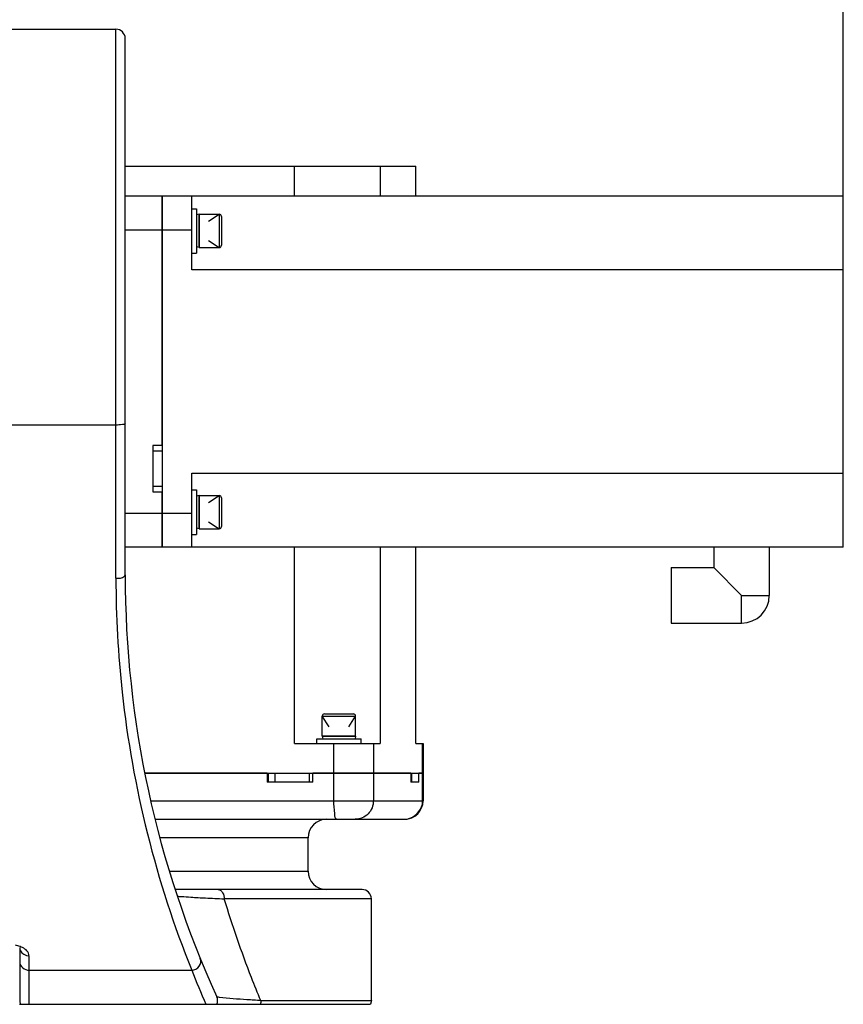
# Model space of a CAD drawing. Header units: millimetres. Extents: x 0 to 17835, y 0 to 12615.
# Tile 6 of 85: x 5827 to 6272, y 6337 to 6870. Entities that reach past the tile are written whole.
import ezdxf

# ---------------------------------------------------------------- set-up
doc = ezdxf.new("R2010")
doc.units = ezdxf.units.MM
doc.header["$LTSCALE"] = 980.925
doc.layers.get('0').update_dxf_attribs({"linetype": 'CONTINUOUS'})
for name, color, linetype in [('304103000036DXF_CONTINUOUS_LINE', 7, 'CONTINUOUS'), ('304304000080DXF_CONTINUOUS_LINE', 7, 'CONTINUOUS'), ('304304000081DXF_CONTINUOUS_LINE', 7, 'CONTINUOUS'), ('501023000164DXF_CONTINUOUS_LINE', 7, 'CONTINUOUS'), ('504001000012DXF_CONTINUOUS_LINE', 7, 'CONTINUOUS'), ('604006000008DXF_CONTINUOUS_LINE', 7, 'CONTINUOUS'), ('运动范围-老_DXF_DIMENSION', 7, 'CONTINUOUS')]:
    doc.layers.add(name, color=color, linetype=linetype)
doc.styles.get("Standard").update_dxf_attribs({"font": 'txt', "width": 0.7})
doc.dimstyles.new('DIMSTYLE_3', dxfattribs={"dimtxt": 135, "dimasz": 90, "dimexe": 1, "dimexo": 0, "dimgap": 2.25, "dimtad": 1, "dimdsep": 46, "dimtxsty": 'Standard', "dimblk": '_FILLED', "dimblk1": '_FILLED', "dimblk2": '_FILLED', "dimcen": 0.09, "dimclrt": 5, "dimazin": 2, "dimtp": 0.8, "dimtm": 0.8, "dimtfac": 1, "dimtofl": 0, "dimtmove": 0, "dimatfit": 3, "dimldrblk": '_FILLED', "dimfxl": 0, "dimtolj": 1, "dimarcsym": 0})

# ---------------------------------------------------------------- blocks, each defined once
blk = doc.blocks.new('_FILLED')
at = {"color": 0, "linetype": 'ByBlock'}
blk.add_solid([(0, 0), (-1, 0.1667), (-1, -0.1667)], dxfattribs=at)
blk = doc.blocks.new('*D3')
at = {"layer": '运动范围-老_DXF_DIMENSION', "color": 2, "linetype": 'Continuous', "transparency": 16777216}
for p, q in [((5377.39, 6235.98), (5377.39, 8447.51)), ((6272.39, 6734.48), (6272.39, 8447.51)), ((5377.39, 8432.51), (5824.89, 8432.51)), ((6272.39, 8432.51), (5824.89, 8432.51))]:
    blk.add_line(p, q, dxfattribs=at)
at = {"layer": '运动范围-老_DXF_DIMENSION', "color": 2, "linetype": 'Continuous', "transparency": 16777216, "xscale": 90, "yscale": 90, "zscale": 90}
for p, rotation in [((5377.39, 8432.51), 179.9999999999), ((6272.39, 8432.51), 359.9999999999)]:
    blk.add_blockref('_FILLED', p, dxfattribs=dict(at, rotation=rotation))
blk = doc.blocks.new('*D4')
at = {"layer": '运动范围-老_DXF_DIMENSION', "color": 2, "linetype": 'Continuous', "transparency": 16777216}
for p, q in [((5792.39, 7371.98), (5792.39, 8039.48)), ((6272.39, 6734.48), (6272.39, 7401.98)), ((5792.39, 7386.98), (6032.39, 7386.98)), ((6272.39, 7386.98), (6032.39, 7386.98))]:
    blk.add_line(p, q, dxfattribs=at)
at = {"layer": '运动范围-老_DXF_DIMENSION', "color": 2, "linetype": 'Continuous', "transparency": 16777216, "xscale": 90, "yscale": 90, "zscale": 90, "rotation": 180}
blk.add_blockref('_FILLED', (5792.39, 7386.98), dxfattribs=at)
at = {"layer": '运动范围-老_DXF_DIMENSION', "color": 2, "linetype": 'Continuous', "transparency": 16777216, "xscale": 90, "yscale": 90, "zscale": 90}
blk.add_blockref('_FILLED', (6272.39, 7386.98), dxfattribs=at)

msp = doc.modelspace()

# ---------------------------------------------------------------- linework, layer by layer
at = {"layer": '304103000036DXF_CONTINUOUS_LINE', "color": 7, "linetype": 'Continuous'}
for p, q in [((5767.391, 6864.479), (5879.391, 6864.479)), ((5884.391, 6569.561), (5884.391, 6859.479)), ((5884.391, 6774.479), (5904.391, 6774.479)), ((5904.391, 6639.479), (5904.391, 6774.479)), ((5904.391, 6639.479), (5899.391, 6639.479)), ((5899.391, 6639.479), (5899.391, 6614.479)), ((5899.391, 6614.479), (5904.391, 6614.479)), ((5904.391, 6584.479), (5904.391, 6614.479)), ((5904.391, 6584.479), (5884.391, 6584.479)), ((5961.127, 6462.479), (5894.978, 6462.479)), ((5961.127, 6462.479), (5961.127, 6457.479)), ((6038.734, 6462.479), (5985.747, 6462.479)), ((5985.747, 6457.479), (5985.747, 6462.479)), ((6038.734, 6462.479), (6038.734, 6457.479)), ((6045.352, 6462.479), (6043.075, 6462.479)), ((6043.075, 6457.479), (6043.075, 6462.479)), ((6045.353, 6462.479), (6045.353, 6447.479)), ((5985.747, 6457.479), (5961.127, 6457.479)), ((6043.075, 6457.479), (6038.734, 6457.479)), ((5900.511, 6437.479), (6035.35, 6437.479)), ((5983.231, 6409.479), (5983.231, 6427.479)), ((6012.388, 6399.479), (5911.35, 6399.479)), ((5913.761, 6392.233), (5913.795, 6392.134)), ((6017.391, 6339.479), (6017.391, 6394.479)), ((5827.391, 6367.627), (5827.391, 6339.874)), ((5827.391, 6339.874), (5827.472, 6338.979)), ((6017.391, 6339.479), (6016.973, 6337.479)), ((5827.245, 6337.479), (6016.973, 6337.479))]:
    msp.add_line(p, q, dxfattribs=at)
at = {"layer": '304103000036DXF_CONTINUOUS_LINE', "color": 9, "linetype": 'Continuous'}
for p, q in [((5879.391, 6567.744), (5879.391, 6864.479)), ((5904.391, 6755.979), (5884.391, 6755.979)), ((5879.391, 6650.538), (5705.391, 6650.538)), ((5904.391, 6636.479), (5899.391, 6636.479)), ((5899.391, 6617.479), (5904.391, 6617.479)), ((5884.391, 6602.979), (5904.391, 6602.979)), ((5961.821, 6457.479), (5961.821, 6462.479)), ((5965.297, 6462.479), (5965.297, 6457.479)), ((5984.008, 6457.479), (5984.008, 6462.479)), ((5997.072, 6447.479), (5997.072, 6462.479)), ((6018.503, 6462.479), (6018.503, 6447.479)), ((6039.135, 6462.479), (6039.135, 6457.479)), ((6045.072, 6447.479), (6045.072, 6462.479)), ((5898.202, 6447.479), (6045.353, 6447.479)), ((5983.231, 6427.479), (5903.299, 6427.479)), ((5908.378, 6409.479), (5983.231, 6409.479)), ((6017.391, 6394.479), (5937.928, 6394.479)), ((5832.391, 6363.745), (5832.391, 6337.479)), ((5832.391, 6355.845), (5920.349, 6355.845)), ((5957.689, 6339.479), (6017.391, 6339.479))]:
    msp.add_line(p, q, dxfattribs=at)
at = {"layer": '304103000036DXF_CONTINUOUS_LINE', "color": 7, "linetype": 'Continuous'}
for centre, radius, start, end in [((5879.391, 6859.479), 5, 0, 90), ((6434.391, 6569.561), 550, 180, 204.4918), ((6035.353, 6447.479), 10, 270, 360), ((5993.231, 6427.479), 10, 90, 180), ((5993.231, 6409.479), 10, 180, 270), ((6012.391, 6394.479), 5, 0, 90), ((5929.329, 6339.479), 5, 336.42182, 24.49182)]:
    msp.add_arc(centre, radius, start, end, dxfattribs=at)
at = {"layer": '304103000036DXF_CONTINUOUS_LINE', "color": 9, "linetype": 'Continuous'}
for centre, radius, start, end in [((6034.856, 6447.49), 10.216, 341.69634, 359.93713), ((6456.826, 6568.766), 577.186, 201.647482, 203.622901), ((5832.212, 6339.784), 4.797, 204.74508, 208.72044)]:
    msp.add_arc(centre, radius, start, end, dxfattribs=at)
for points, knots in [([(5884.391, 6651.32), (5884.391, 6650.799), (5881.789, 6650.783), (5880.572, 6650.538), (5879.391, 6650.538)], [0, 0, 0, 0, 0.3064433, 1, 1, 1, 1]), ([(5879.391, 6567.744), (5880.971, 6567.744), (5883.105, 6567.669), (5884.391, 6569.292), (5884.391, 6569.561)], [0, 0, 0, 0, 0.8545273, 1, 1, 1, 1]), ([(5879.391, 6567.744), (5879.391, 6547.184), (5883.279, 6475), (5901.085, 6403.767), (5920.349, 6355.845)], [0, 0, 0, 0, 0.2847304, 1, 1, 1, 1]), ([(5998.809, 6437.479), (5997.75, 6437.479), (5997.506, 6442.622), (5997.072, 6445.116), (5997.072, 6447.479)], [0, 0, 0, 0, 0.3093271, 1, 1, 1, 1]), ([(6018.503, 6447.479), (6018.503, 6444.934), (6016.439, 6439.651), (6011.174, 6437.479), (6008.655, 6437.479)], [0, 0, 0, 0, 0.5026307, 1, 1, 1, 1]), ([(5912.475, 6396.056), (5912.477, 6396.051), (5912.488, 6396.041), (5912.5, 6396.035), (5912.508, 6396.031)], [0, 0, 0, 0, 0.3759866, 1, 1, 1, 1]), ([(5912.508, 6396.031), (5913.172, 6395.729), (5915.76, 6395.795), (5920.787, 6395.229), (5928.584, 6394.943), (5934.569, 6394.652), (5937.928, 6394.479)], [0, 0, 0, 0, 0.0859347, 0.2929678, 0.6038933, 1, 1, 1, 1]), ([(5957.689, 6339.479), (5955.958, 6343.601), (5948.635, 6361.658), (5942.269, 6380.105), (5937.928, 6394.479)], [0, 0, 0, 0, 0.2294159, 1, 1, 1, 1]), ([(5827.391, 6368.112), (5827.391, 6367.839), (5827.453, 6367.263), (5827.642, 6366.714), (5827.772, 6366.441)], [0, 0, 0, 0, 0.4749906, 1, 1, 1, 1]), ([(5832.391, 6363.745), (5832.391, 6364.222), (5831.805, 6366.627), (5829.384, 6368.059), (5827.583, 6368.712)], [0, 0, 0, 0, 0.1992546, 1, 1, 1, 1]), ([(5920.349, 6355.845), (5921.889, 6355.972), (5924.894, 6357.479), (5925.499, 6360.921), (5924.98, 6362.196)], [0, 0, 0, 0, 0.5289524, 1, 1, 1, 1]), ([(5827.474, 6338.98), (5827.512, 6338.772), (5827.614, 6338.362), (5827.766, 6337.967), (5827.855, 6337.776)], [0, 0, 0, 0, 0.500885, 1, 1, 1, 1]), ([(5935.343, 6341.211), (5934.984, 6341.267), (5934.58, 6341.442), (5933.937, 6341.425), (5933.879, 6341.552)], [0, 0, 0, 0, 0.7232759, 1, 1, 1, 1]), ([(5957.689, 6339.479), (5955.177, 6339.626), (5947.729, 6340.175), (5940.238, 6340.447), (5935.343, 6341.211)], [0, 0, 0, 0, 0.3368184, 1, 1, 1, 1]), ([(5957.689, 6339.479), (5957.689, 6339.134), (5957.636, 6338.457), (5957.483, 6337.794), (5957.382, 6337.479)], [0, 0, 0, 0, 0.5101572, 1, 1, 1, 1])]:
    msp.add_open_spline(points, degree=3, knots=knots, dxfattribs=at)
for points in [[(6035.224, 6437.479), (6039.073, 6437.479), (6043.342, 6440.629), (6044.555, 6444.282)], [(5934.694, 6399.479), (5936.679, 6399.479), (5937.928, 6396.464), (5937.928, 6394.479)], [(5827.583, 6368.712), (5826.788, 6369.001), (5825.962, 6369.213), (5825.128, 6369.356)], [(5827.772, 6366.441), (5828.538, 6364.832), (5830.608, 6363.745), (5832.391, 6363.745)], [(5827.391, 6360.311), (5827.391, 6358.076), (5830.156, 6355.845), (5832.391, 6355.845)]]:
    msp.add_open_spline(points, degree=3, dxfattribs=at)
at = {"layer": '304304000080DXF_CONTINUOUS_LINE', "color": 7, "linetype": 'Continuous'}
for p, q in [((5884.391, 6790.479), (6041.338, 6790.479)), ((5975.899, 6774.479), (5975.899, 6790.479)), ((6022.237, 6790.479), (6022.237, 6774.479)), ((6041.338, 6774.479), (6041.338, 6790.479)), ((5975.899, 6478.479), (5975.899, 6584.479)), ((6022.237, 6584.479), (6022.237, 6478.479)), ((6041.338, 6478.479), (6041.338, 6584.479)), ((5975.899, 6478.479), (6022.237, 6478.479)), ((6041.338, 6478.479), (6045.352, 6478.479)), ((6045.353, 6478.479), (6045.353, 6462.479)), ((5894.917, 6462.479), (6045.352, 6462.479))]:
    msp.add_line(p, q, dxfattribs=at)
at = {"layer": '304304000080DXF_CONTINUOUS_LINE', "color": 9, "linetype": 'Continuous'}
for p, q in [((5997.072, 6462.479), (5997.072, 6478.479)), ((6018.503, 6478.479), (6018.503, 6462.479)), ((6045.072, 6462.479), (6045.072, 6478.479))]:
    msp.add_line(p, q, dxfattribs=at)
at = {"layer": '304304000081DXF_CONTINUOUS_LINE', "color": 7, "linetype": 'Continuous'}
for p, q in [((5904.391, 6774.479), (6272.391, 6774.479)), ((5904.391, 6774.479), (5904.391, 6584.479)), ((5920.391, 6734.479), (5920.391, 6774.479)), ((6272.391, 6584.479), (6272.391, 6774.479)), ((6272.391, 6734.479), (5920.391, 6734.479)), ((5920.391, 6624.479), (6272.391, 6624.479)), ((5920.391, 6584.479), (5920.391, 6624.479)), ((6272.391, 6584.479), (5904.391, 6584.479)), ((6202.391, 6584.479), (6202.391, 6573.479)), ((6232.391, 6584.479), (6232.391, 6558.479)), ((6179.391, 6573.479), (6202.391, 6573.479)), ((6179.391, 6573.478), (6179.391, 6543.48)), ((6202.391, 6573.479), (6217.391, 6558.479)), ((6179.391, 6543.479), (6217.391, 6543.479))]:
    msp.add_line(p, q, dxfattribs=at)
at = {"layer": '304304000081DXF_CONTINUOUS_LINE', "color": 9, "linetype": 'Continuous'}
for p, q in [((5920.391, 6755.979), (5904.391, 6755.979)), ((5904.391, 6602.979), (5920.391, 6602.979)), ((6217.391, 6558.479), (6232.391, 6558.479)), ((6217.391, 6543.479), (6217.391, 6558.479))]:
    msp.add_line(p, q, dxfattribs=at)
at = {"layer": '304304000081DXF_CONTINUOUS_LINE', "color": 7, "linetype": 'Continuous'}
msp.add_arc((6217.391, 6558.479), 15, 270, 360, dxfattribs=at)
at = {"layer": '501023000164DXF_CONTINUOUS_LINE', "color": 7, "linetype": 'Continuous'}
for p, q in [((5924.391, 6764.493), (5935.191, 6764.493)), ((5924.391, 6764.493), (5924.391, 6746.493)), ((5936.391, 6763.293), (5936.391, 6747.693)), ((5924.391, 6746.493), (5935.191, 6746.493)), ((5924.391, 6612.465), (5935.191, 6612.465)), ((5924.391, 6612.465), (5924.391, 6594.465)), ((5936.391, 6611.265), (5936.391, 6595.665)), ((5924.391, 6594.465), (5935.191, 6594.465)), ((5990.89, 6482.479), (5990.89, 6493.279)), ((5992.09, 6494.479), (6007.69, 6494.479)), ((6008.89, 6482.479), (6008.89, 6493.279)), ((5990.89, 6482.479), (6008.89, 6482.479))]:
    msp.add_line(p, q, dxfattribs=at)
at = {"layer": '501023000164DXF_CONTINUOUS_LINE', "color": 2, "linetype": 'Continuous'}
for p, q in [((5929.391, 6760.743), (5935.191, 6764.493)), ((5929.391, 6750.243), (5935.191, 6746.493)), ((5929.391, 6608.715), (5935.191, 6612.465)), ((5929.391, 6598.215), (5935.191, 6594.465)), ((5994.64, 6487.479), (5990.89, 6493.279)), ((6005.14, 6487.479), (6008.89, 6493.279))]:
    msp.add_line(p, q, dxfattribs=at)
at = {"layer": '501023000164DXF_CONTINUOUS_LINE', "color": 9, "linetype": 'Continuous'}
for p, q in [((5935.191, 6764.493), (5935.191, 6746.493)), ((5935.191, 6612.465), (5935.191, 6594.465)), ((5990.89, 6493.279), (6008.89, 6493.279))]:
    msp.add_line(p, q, dxfattribs=at)
at = {"layer": '501023000164DXF_CONTINUOUS_LINE', "color": 7, "linetype": 'Continuous'}
for centre, start, end in [((5935.191, 6763.293), 0, 90), ((5935.191, 6747.693), 270, 360), ((5935.191, 6611.265), 0, 90), ((5935.191, 6595.665), 270, 360), ((5992.09, 6493.279), 90, 180), ((6007.69, 6493.279), 0, 90)]:
    msp.add_arc(centre, 1.2, start, end, dxfattribs=at)
at = {"layer": '504001000012DXF_CONTINUOUS_LINE', "color": 7, "linetype": 'Continuous'}
for p, q in [((5920.391, 6767.493), (5922.891, 6767.493)), ((5922.891, 6767.493), (5922.891, 6743.493)), ((5920.391, 6743.493), (5922.891, 6743.493)), ((5920.391, 6615.465), (5922.891, 6615.465)), ((5922.891, 6615.465), (5922.891, 6591.465)), ((5920.391, 6591.465), (5922.891, 6591.465)), ((5987.89, 6480.979), (6011.89, 6480.979)), ((5987.89, 6478.479), (5987.89, 6480.979)), ((6011.89, 6478.479), (6011.89, 6480.979))]:
    msp.add_line(p, q, dxfattribs=at)
at = {"layer": '604006000008DXF_CONTINUOUS_LINE', "color": 7, "linetype": 'Continuous'}
for p, q in [((5924.359, 6764.493), (5922.891, 6764.186)), ((5924.359, 6746.493), (5924.359, 6764.493)), ((5924.391, 6764.341), (5924.36, 6764.487)), ((5924.359, 6746.493), (5922.891, 6746.8)), ((5924.391, 6746.645), (5924.36, 6746.499)), ((5924.359, 6612.465), (5922.891, 6612.158)), ((5924.359, 6594.465), (5924.359, 6612.465)), ((5924.391, 6612.313), (5924.36, 6612.459)), ((5924.359, 6594.465), (5922.891, 6594.772)), ((5924.391, 6594.617), (5924.36, 6594.471)), ((6008.89, 6482.447), (5990.89, 6482.447)), ((5990.89, 6482.447), (5991.197, 6480.979)), ((5991.042, 6482.479), (5990.897, 6482.449)), ((6008.89, 6482.447), (6008.583, 6480.979)), ((6008.738, 6482.479), (6008.884, 6482.449))]:
    msp.add_line(p, q, dxfattribs=at)

# ---------------------------------------------------------------- dimensions: what is measured, and where the dimension line sits
at = {"layer": '运动范围-老_DXF_DIMENSION', "color": 2, "linetype": 'Continuous'}
dim = msp.add_linear_dim(base=(5377.391, 8432.512), p1=(6272.391, 6734.479), p2=(5377.391, 6235.979), angle=180, dimstyle='DIMSTYLE_3', dxfattribs=at)
dim.commit()
dim.dimension.update_dxf_attribs({"geometry": '*D3', "text_midpoint": (5683.141, 8432.512), "dimtype": 160})
dim = msp.add_linear_dim(base=(6272.391, 7386.979), p1=(5792.391, 8039.479), p2=(6272.391, 6734.479), dimstyle='DIMSTYLE_3', dxfattribs=at)
dim.commit()
dim.dimension.update_dxf_attribs({"geometry": '*D4', "text_midpoint": (5890.641, 7386.979), "dimtype": 160})

doc.saveas('drawing.dxf')
